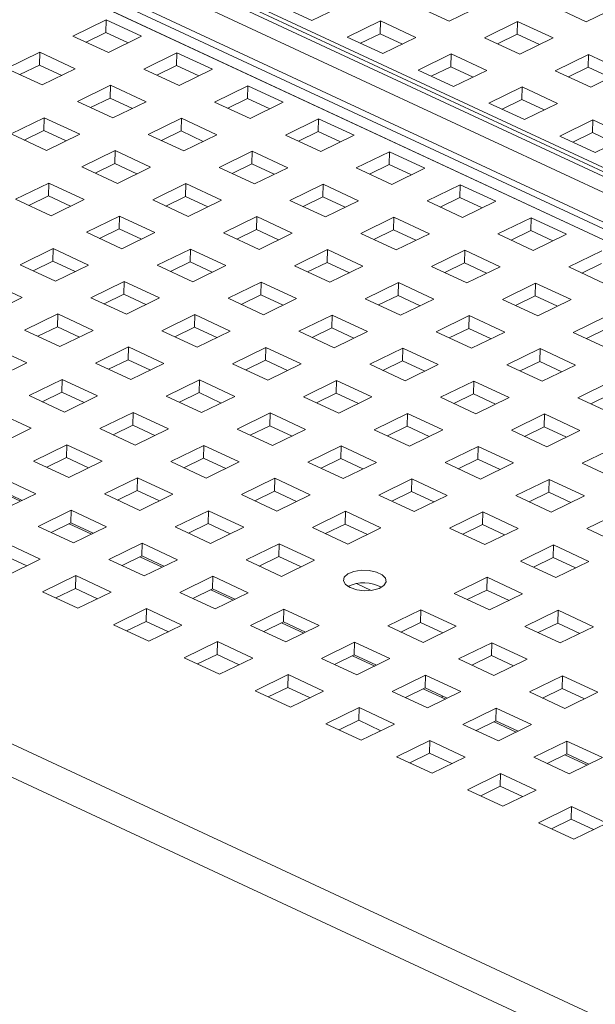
# Paper-space layout '3' of a CAD drawing. Header units: inches. Extents: x 1 to 109, y 1 to 85.
# Tile 28 of 107: x 10.25 to 12.23, y 27.7 to 31.08. Entities that reach past the tile are written whole.
import ezdxf

# ---------------------------------------------------------------- set-up
doc = ezdxf.new("R2010")
doc.units = ezdxf.units.IN
doc.header["$MEASUREMENT"] = 0

psp = doc.layouts.new('3')

# ---------------------------------------------------------------- linework, layer by layer
at = {"color": 7, "linetype": 'Continuous', "lineweight": 15, "ltscale": 5}
for p, q in [((20.1466, 26.864), (8.2894, 32.3881)), ((20.1762, 26.866), (8.319, 32.3902)), ((8.3886, 32.3722), (20.2457, 26.848)), ((8.2315, 32.3598), (20.0887, 26.8356)), ((20.0376, 26.7582), (8.1805, 32.2824)), ((19.9863, 26.7211), (8.1291, 32.2453)), ((8.1291, 32.2446), (19.9862, 26.7204)), ((20.026, 26.7406), (8.1688, 32.2648)), ((11.1355, 31.131), (11.2572, 31.0743)), ((11.2572, 31.0743), (11.3711, 31.13)), ((11.6066, 31.1291), (11.7282, 31.0724)), ((11.7282, 31.0724), (11.8421, 31.1281)), ((12.0776, 31.1272), (12.1992, 31.0705)), ((12.1992, 31.0705), (12.3131, 31.1262)), ((4.8257, 31.1058), (17.6813, 25.1165)), ((10.5506, 31.0772), (10.4367, 31.0214)), ((10.5495, 31.0333), (10.5506, 31.0772)), ((10.6722, 31.0205), (10.5506, 31.0772)), ((11.4927, 31.0734), (11.3788, 31.0176)), ((11.4916, 31.0296), (11.4927, 31.0734)), ((11.6143, 31.0167), (11.4927, 31.0734)), ((11.9637, 31.0715), (11.8498, 31.0158)), ((11.9626, 31.0277), (11.9637, 31.0715)), ((12.0853, 31.0148), (11.9637, 31.0715)), ((17.6467, 25.0185), (4.7559, 31.0243)), ((10.4367, 31.0214), (10.5583, 30.9648)), ((10.482, 31.0003), (10.5495, 31.0333)), ((10.5495, 31.0333), (10.6258, 30.9978)), ((10.5583, 30.9648), (10.6722, 31.0205)), ((11.3788, 31.0176), (11.5004, 30.961)), ((11.4241, 30.9965), (11.4916, 31.0296)), ((11.4916, 31.0296), (11.5679, 30.994)), ((11.8951, 30.9946), (11.9626, 31.0277)), ((11.9626, 31.0277), (12.0389, 30.9921)), ((11.5004, 30.961), (11.6143, 31.0167)), ((11.8498, 31.0158), (11.9714, 30.9591)), ((11.9714, 30.9591), (12.0853, 31.0148)), ((10.3228, 30.9657), (10.2089, 30.91)), ((10.3217, 30.9219), (10.3228, 30.9657)), ((10.4444, 30.9091), (10.3228, 30.9657)), ((10.7938, 30.9638), (10.6799, 30.9081)), ((10.7927, 30.92), (10.7938, 30.9638)), ((10.9154, 30.9072), (10.7938, 30.9638)), ((11.7359, 30.96), (11.622, 30.9043)), ((11.7348, 30.9162), (11.7359, 30.96)), ((11.8575, 30.9034), (11.7359, 30.96)), ((12.2069, 30.9581), (12.093, 30.9024)), ((12.2058, 30.9143), (12.2069, 30.9581)), ((12.3285, 30.9015), (12.2069, 30.9581)), ((10.2542, 30.8889), (10.3217, 30.9219)), ((10.3217, 30.9219), (10.398, 30.8864)), ((10.7252, 30.887), (10.7927, 30.92)), ((10.7927, 30.92), (10.869, 30.8845)), ((11.6673, 30.8832), (11.7348, 30.9162)), ((11.7348, 30.9162), (11.8111, 30.8807)), ((10.2089, 30.91), (10.3305, 30.8534)), ((10.3305, 30.8534), (10.4444, 30.9091)), ((10.6799, 30.9081), (10.8015, 30.8515)), ((10.8015, 30.8515), (10.9154, 30.9072)), ((11.622, 30.9043), (11.7436, 30.8477)), ((11.7436, 30.8477), (11.8575, 30.9034)), ((12.093, 30.9024), (12.2146, 30.8458)), ((12.1383, 30.8813), (12.2058, 30.9143)), ((12.2058, 30.9143), (12.2821, 30.8788)), ((12.2146, 30.8458), (12.3285, 30.9015)), ((10.566, 30.8524), (10.4521, 30.7967)), ((10.5649, 30.8086), (10.566, 30.8524)), ((10.6876, 30.7958), (10.566, 30.8524)), ((11.037, 30.8505), (10.9231, 30.7948)), ((11.0359, 30.8067), (11.037, 30.8505)), ((11.1587, 30.7939), (11.037, 30.8505)), ((11.9791, 30.8467), (11.8652, 30.791)), ((11.978, 30.8029), (11.9791, 30.8467)), ((12.1007, 30.7901), (11.9791, 30.8467)), ((10.4521, 30.7967), (10.5737, 30.7401)), ((10.4974, 30.7756), (10.5649, 30.8086)), ((10.5649, 30.8086), (10.6412, 30.7731)), ((10.5737, 30.7401), (10.6876, 30.7958)), ((10.9231, 30.7948), (11.0448, 30.7382)), ((10.9684, 30.7737), (11.0359, 30.8067)), ((11.0359, 30.8067), (11.1122, 30.7712)), ((11.0448, 30.7382), (11.1587, 30.7939)), ((11.8652, 30.791), (11.9868, 30.7344)), ((11.9105, 30.7699), (11.978, 30.8029)), ((11.978, 30.8029), (12.0543, 30.7674)), ((11.9868, 30.7344), (12.1007, 30.7901)), ((10.3382, 30.741), (10.2243, 30.6853)), ((10.3371, 30.6972), (10.3382, 30.741)), ((10.4598, 30.6843), (10.3382, 30.741)), ((10.8092, 30.7391), (10.6953, 30.6834)), ((10.8081, 30.6953), (10.8092, 30.7391)), ((10.9308, 30.6824), (10.8092, 30.7391)), ((11.2803, 30.7372), (11.1664, 30.6815)), ((11.2792, 30.6934), (11.2803, 30.7372)), ((11.4019, 30.6805), (11.2803, 30.7372)), ((12.2223, 30.7334), (12.1084, 30.6777)), ((12.2212, 30.6896), (12.2223, 30.7334)), ((12.344, 30.6767), (12.2223, 30.7334)), ((10.2243, 30.6853), (10.3459, 30.6286)), ((10.2696, 30.6642), (10.3371, 30.6972)), ((10.3371, 30.6972), (10.4134, 30.6616)), ((10.3459, 30.6286), (10.4598, 30.6843)), ((10.6953, 30.6834), (10.8169, 30.6267)), ((10.7406, 30.6623), (10.8081, 30.6953)), ((10.8081, 30.6953), (10.8844, 30.6597)), ((10.8169, 30.6267), (10.9308, 30.6824)), ((11.1664, 30.6815), (11.288, 30.6248)), ((11.2117, 30.6604), (11.2792, 30.6934)), ((11.2792, 30.6934), (11.3555, 30.6578)), ((11.288, 30.6248), (11.4019, 30.6805)), ((12.1537, 30.6566), (12.2212, 30.6896)), ((12.2212, 30.6896), (12.2975, 30.654)), ((12.1084, 30.6777), (12.23, 30.621)), ((12.23, 30.621), (12.344, 30.6767)), ((10.5814, 30.6277), (10.4675, 30.572)), ((10.5803, 30.5839), (10.5814, 30.6277)), ((10.703, 30.571), (10.5814, 30.6277)), ((11.0525, 30.6258), (10.9386, 30.5701)), ((11.0513, 30.582), (11.0525, 30.6258)), ((11.1741, 30.5691), (11.0525, 30.6258)), ((11.5235, 30.6239), (11.4096, 30.5682)), ((11.5224, 30.5801), (11.5235, 30.6239)), ((11.6451, 30.5672), (11.5235, 30.6239)), ((10.5128, 30.5509), (10.5803, 30.5839)), ((10.5803, 30.5839), (10.6566, 30.5483)), ((10.9839, 30.549), (11.0513, 30.582)), ((11.0513, 30.582), (11.1277, 30.5464)), ((11.4549, 30.5471), (11.5224, 30.5801)), ((11.5224, 30.5801), (11.5987, 30.5445)), ((10.4675, 30.572), (10.5891, 30.5153)), ((10.5891, 30.5153), (10.703, 30.571)), ((10.9386, 30.5701), (11.0602, 30.5134)), ((11.0602, 30.5134), (11.1741, 30.5691)), ((11.4096, 30.5682), (11.5312, 30.5115)), ((11.5312, 30.5115), (11.6451, 30.5672)), ((10.3536, 30.5163), (10.2397, 30.4606)), ((10.3525, 30.4725), (10.3536, 30.5163)), ((10.4752, 30.4596), (10.3536, 30.5163)), ((10.8246, 30.5144), (10.7107, 30.4587)), ((10.8235, 30.4706), (10.8246, 30.5144)), ((10.9463, 30.4577), (10.8246, 30.5144)), ((11.2957, 30.5125), (11.1818, 30.4568)), ((11.2946, 30.4687), (11.2957, 30.5125)), ((11.4173, 30.4558), (11.2957, 30.5125)), ((11.7667, 30.5106), (11.6528, 30.4549)), ((11.7656, 30.4668), (11.7667, 30.5106)), ((11.8883, 30.4539), (11.7667, 30.5106)), ((10.2397, 30.4606), (10.3613, 30.4039)), ((10.285, 30.4395), (10.3525, 30.4725)), ((10.3525, 30.4725), (10.4288, 30.4369)), ((10.3613, 30.4039), (10.4752, 30.4596)), ((10.7107, 30.4587), (10.8324, 30.402)), ((10.756, 30.4376), (10.8235, 30.4706)), ((10.8235, 30.4706), (10.8998, 30.435)), ((10.8324, 30.402), (10.9463, 30.4577)), ((11.1818, 30.4568), (11.3034, 30.4001)), ((11.2271, 30.4357), (11.2946, 30.4687)), ((11.2946, 30.4687), (11.3709, 30.4331)), ((11.3034, 30.4001), (11.4173, 30.4558)), ((11.6528, 30.4549), (11.7744, 30.3982)), ((11.6981, 30.4338), (11.7656, 30.4668)), ((11.7656, 30.4668), (11.8419, 30.4312)), ((11.7744, 30.3982), (11.8883, 30.4539)), ((10.5968, 30.403), (10.4829, 30.3472)), ((10.5957, 30.3591), (10.5968, 30.403)), ((10.7184, 30.3463), (10.5968, 30.403)), ((11.0679, 30.4011), (10.954, 30.3453)), ((11.0668, 30.3572), (11.0679, 30.4011)), ((11.1895, 30.3444), (11.0679, 30.4011)), ((11.5389, 30.3992), (11.425, 30.3434)), ((11.5378, 30.3553), (11.5389, 30.3992)), ((11.6605, 30.3425), (11.5389, 30.3992)), ((12.0099, 30.3973), (11.896, 30.3415)), ((12.0088, 30.3534), (12.0099, 30.3973)), ((12.1316, 30.3406), (12.0099, 30.3973)), ((10.4829, 30.3472), (10.6045, 30.2906)), ((10.5282, 30.3261), (10.5957, 30.3591)), ((10.5957, 30.3591), (10.672, 30.3236)), ((10.6045, 30.2906), (10.7184, 30.3463)), ((10.954, 30.3453), (11.0756, 30.2887)), ((10.9993, 30.3242), (11.0668, 30.3572)), ((11.0668, 30.3572), (11.1431, 30.3217)), ((11.0756, 30.2887), (11.1895, 30.3444)), ((11.425, 30.3434), (11.5466, 30.2868)), ((11.4703, 30.3223), (11.5378, 30.3553)), ((11.5378, 30.3553), (11.6141, 30.3198)), ((11.5466, 30.2868), (11.6605, 30.3425)), ((11.896, 30.3415), (12.0176, 30.2849)), ((11.9413, 30.3204), (12.0088, 30.3534)), ((12.0088, 30.3534), (12.0851, 30.3179)), ((12.0176, 30.2849), (12.1316, 30.3406)), ((10.369, 30.2915), (10.2551, 30.2358)), ((10.3679, 30.2477), (10.369, 30.2915)), ((10.4906, 30.2349), (10.369, 30.2915)), ((10.8401, 30.2896), (10.7262, 30.2339)), ((10.8389, 30.2458), (10.8401, 30.2896)), ((10.9617, 30.233), (10.8401, 30.2896)), ((11.3111, 30.2877), (11.1972, 30.232)), ((11.31, 30.2439), (11.3111, 30.2877)), ((11.4327, 30.2311), (11.3111, 30.2877)), ((11.7821, 30.2858), (11.6682, 30.2301)), ((11.781, 30.242), (11.7821, 30.2858)), ((11.9037, 30.2292), (11.7821, 30.2858)), ((12.2532, 30.2839), (12.1393, 30.2282)), ((10.3004, 30.2147), (10.3679, 30.2477)), ((10.3679, 30.2477), (10.4442, 30.2122)), ((10.7715, 30.2128), (10.8389, 30.2458)), ((10.8389, 30.2458), (10.9153, 30.2103)), ((11.2425, 30.2109), (11.31, 30.2439)), ((11.31, 30.2439), (11.3863, 30.2084)), ((11.7135, 30.209), (11.781, 30.242)), ((11.781, 30.242), (11.8573, 30.2065)), ((12.1846, 30.2071), (12.2521, 30.2401)), ((10.2551, 30.2358), (10.3767, 30.1792)), ((10.3767, 30.1792), (10.4906, 30.2349)), ((10.7262, 30.2339), (10.8478, 30.1773)), ((10.8478, 30.1773), (10.9617, 30.233)), ((11.1972, 30.232), (11.3188, 30.1754)), ((11.3188, 30.1754), (11.4327, 30.2311)), ((11.6682, 30.2301), (11.7898, 30.1735)), ((11.7898, 30.1735), (11.9037, 30.2292)), ((12.1393, 30.2282), (12.2609, 30.1716)), ((10.2628, 30.1235), (10.1412, 30.1801)), ((10.6123, 30.1782), (10.4983, 30.1225)), ((10.6111, 30.1344), (10.6123, 30.1782)), ((10.7339, 30.1216), (10.6123, 30.1782)), ((11.0833, 30.1763), (10.9694, 30.1206)), ((11.0822, 30.1325), (11.0833, 30.1763)), ((11.2049, 30.1197), (11.0833, 30.1763)), ((11.5543, 30.1744), (11.4404, 30.1187)), ((11.5532, 30.1306), (11.5543, 30.1744)), ((11.6759, 30.1178), (11.5543, 30.1744)), ((12.0254, 30.1725), (11.9114, 30.1168)), ((12.0242, 30.1287), (12.0254, 30.1725)), ((12.147, 30.1159), (12.0254, 30.1725)), ((10.1489, 30.0677), (10.2628, 30.1235)), ((10.4983, 30.1225), (10.62, 30.0658)), ((10.5436, 30.1014), (10.6111, 30.1344)), ((10.6111, 30.1344), (10.6874, 30.0989)), ((10.62, 30.0658), (10.7339, 30.1216)), ((10.9694, 30.1206), (11.091, 30.0639)), ((11.0147, 30.0995), (11.0822, 30.1325)), ((11.0822, 30.1325), (11.1585, 30.097)), ((11.091, 30.0639), (11.2049, 30.1197)), ((11.4404, 30.1187), (11.562, 30.0621)), ((11.4857, 30.0976), (11.5532, 30.1306)), ((11.5532, 30.1306), (11.6295, 30.0951)), ((11.562, 30.0621), (11.6759, 30.1178)), ((11.9114, 30.1168), (12.0331, 30.0602)), ((11.9568, 30.0957), (12.0242, 30.1287)), ((12.0242, 30.1287), (12.1006, 30.0932)), ((12.0331, 30.0602), (12.147, 30.1159)), ((10.3844, 30.0668), (10.2705, 30.0111)), ((10.3833, 30.023), (10.3844, 30.0668)), ((10.5061, 30.0101), (10.3844, 30.0668)), ((10.8555, 30.0649), (10.7416, 30.0092)), ((10.8544, 30.0211), (10.8555, 30.0649)), ((10.9771, 30.0082), (10.8555, 30.0649)), ((11.3265, 30.063), (11.2126, 30.0073)), ((11.3254, 30.0192), (11.3265, 30.063)), ((11.4481, 30.0063), (11.3265, 30.063)), ((11.7975, 30.0611), (11.6836, 30.0054)), ((11.7964, 30.0173), (11.7975, 30.0611)), ((11.9192, 30.0044), (11.7975, 30.0611)), ((12.2686, 30.0592), (12.1547, 30.0035)), ((10.2705, 30.0111), (10.3921, 29.9544)), ((10.3158, 29.99), (10.3833, 30.023)), ((10.3833, 30.023), (10.4596, 29.9874)), ((10.3921, 29.9544), (10.5061, 30.0101)), ((10.7416, 30.0092), (10.8632, 29.9525)), ((10.7869, 29.9881), (10.8544, 30.0211)), ((10.8544, 30.0211), (10.9307, 29.9855)), ((10.8632, 29.9525), (10.9771, 30.0082)), ((11.2126, 30.0073), (11.3342, 29.9506)), ((11.2579, 29.9862), (11.3254, 30.0192)), ((11.3254, 30.0192), (11.4017, 29.9836)), ((11.3342, 29.9506), (11.4481, 30.0063)), ((11.6836, 30.0054), (11.8053, 29.9487)), ((11.7289, 29.9843), (11.7964, 30.0173)), ((11.7964, 30.0173), (11.8727, 29.9817)), ((11.8053, 29.9487), (11.9192, 30.0044)), ((12.1547, 30.0035), (12.2763, 29.9468)), ((12.2, 29.9824), (12.2675, 30.0154)), ((10.2782, 29.8987), (10.1566, 29.9554)), ((10.6277, 29.9535), (10.5138, 29.8978)), ((10.6266, 29.9097), (10.6277, 29.9535)), ((10.7493, 29.8968), (10.6277, 29.9535)), ((11.0987, 29.9516), (10.9848, 29.8959)), ((11.0976, 29.9078), (11.0987, 29.9516)), ((11.2203, 29.8949), (11.0987, 29.9516)), ((11.5697, 29.9497), (11.4558, 29.894)), ((11.5686, 29.9059), (11.5697, 29.9497)), ((11.6913, 29.893), (11.5697, 29.9497)), ((12.0408, 29.9478), (11.9269, 29.8921)), ((12.0397, 29.904), (12.0408, 29.9478)), ((12.1624, 29.8911), (12.0408, 29.9478)), ((10.5591, 29.8767), (10.6266, 29.9097)), ((10.6266, 29.9097), (10.7029, 29.8741)), ((11.0301, 29.8748), (11.0976, 29.9078)), ((11.0976, 29.9078), (11.1739, 29.8722)), ((11.5011, 29.8729), (11.5686, 29.9059)), ((11.5686, 29.9059), (11.6449, 29.8703)), ((11.9722, 29.871), (12.0397, 29.904)), ((12.0397, 29.904), (12.116, 29.8684)), ((10.1643, 29.843), (10.2782, 29.8987)), ((10.5138, 29.8978), (10.6354, 29.8411)), ((10.6354, 29.8411), (10.7493, 29.8968)), ((10.9848, 29.8959), (11.1064, 29.8392)), ((11.1064, 29.8392), (11.2203, 29.8949)), ((11.4558, 29.894), (11.5774, 29.8373)), ((11.5774, 29.8373), (11.6913, 29.893)), ((11.9269, 29.8921), (12.0485, 29.8354)), ((12.0485, 29.8354), (12.1624, 29.8911)), ((10.3999, 29.8421), (10.2859, 29.7864)), ((10.3987, 29.7983), (10.3999, 29.8421)), ((10.5215, 29.7854), (10.3999, 29.8421)), ((10.8709, 29.8402), (10.757, 29.7845)), ((10.8698, 29.7964), (10.8709, 29.8402)), ((10.9925, 29.7835), (10.8709, 29.8402)), ((11.3419, 29.8383), (11.228, 29.7826)), ((11.3408, 29.7945), (11.3419, 29.8383)), ((11.4635, 29.7816), (11.3419, 29.8383)), ((11.813, 29.8364), (11.6991, 29.7807)), ((11.8118, 29.7926), (11.813, 29.8364)), ((11.9346, 29.7797), (11.813, 29.8364)), ((12.284, 29.8345), (12.1701, 29.7788)), ((10.2859, 29.7864), (10.4076, 29.7297)), ((10.3312, 29.7652), (10.3987, 29.7983)), ((10.3987, 29.7983), (10.4751, 29.7627)), ((10.4076, 29.7297), (10.5215, 29.7854)), ((10.757, 29.7845), (10.8786, 29.7278)), ((10.8023, 29.7633), (10.8698, 29.7964)), ((10.8698, 29.7964), (10.9461, 29.7608)), ((10.8786, 29.7278), (10.9925, 29.7835)), ((11.228, 29.7826), (11.3496, 29.7259)), ((11.2733, 29.7614), (11.3408, 29.7945)), ((11.3408, 29.7945), (11.4171, 29.7589)), ((11.3496, 29.7259), (11.4635, 29.7816)), ((11.6991, 29.7807), (11.8207, 29.724)), ((11.7444, 29.7596), (11.8118, 29.7926)), ((11.8118, 29.7926), (11.8882, 29.757)), ((11.8207, 29.724), (11.9346, 29.7797)), ((12.1701, 29.7788), (12.2917, 29.7221)), ((12.2154, 29.7577), (12.2829, 29.7907)), ((10.2937, 29.674), (10.172, 29.7306)), ((10.6431, 29.7287), (10.5292, 29.673)), ((10.642, 29.6849), (10.6431, 29.7287)), ((10.7647, 29.6721), (10.6431, 29.7287)), ((11.1141, 29.7268), (11.0002, 29.6711)), ((11.113, 29.683), (11.1141, 29.7268)), ((11.2357, 29.6702), (11.1141, 29.7268)), ((11.5851, 29.7249), (11.4712, 29.6692)), ((11.584, 29.6811), (11.5851, 29.7249)), ((11.7068, 29.6683), (11.5851, 29.7249)), ((12.0562, 29.7231), (11.9423, 29.6673)), ((12.0551, 29.6792), (12.0562, 29.7231)), ((12.1778, 29.6664), (12.0562, 29.7231)), ((10.1797, 29.6183), (10.2937, 29.674)), ((10.5292, 29.673), (10.6508, 29.6164)), ((10.5745, 29.6519), (10.642, 29.6849)), ((10.642, 29.6849), (10.7183, 29.6494)), ((10.6508, 29.6164), (10.7647, 29.6721)), ((11.0002, 29.6711), (11.1218, 29.6145)), ((11.0455, 29.65), (11.113, 29.683)), ((11.113, 29.683), (11.1893, 29.6475)), ((11.1218, 29.6145), (11.2357, 29.6702)), ((11.4712, 29.6692), (11.5929, 29.6126)), ((11.5165, 29.6481), (11.584, 29.6811)), ((11.584, 29.6811), (11.6603, 29.6456)), ((11.5929, 29.6126), (11.7068, 29.6683)), ((11.9423, 29.6673), (12.0639, 29.6107)), ((11.9876, 29.6462), (12.0551, 29.6792)), ((12.0551, 29.6792), (12.1314, 29.6437)), ((12.0639, 29.6107), (12.1778, 29.6664)), ((10.4153, 29.6173), (10.3014, 29.5616)), ((10.4142, 29.5735), (10.4153, 29.6173)), ((10.5369, 29.5607), (10.4153, 29.6173)), ((10.8863, 29.6154), (10.7724, 29.5597)), ((10.8852, 29.5716), (10.8863, 29.6154)), ((11.0079, 29.5588), (10.8863, 29.6154)), ((11.3573, 29.6135), (11.2434, 29.5578)), ((11.3562, 29.5697), (11.3573, 29.6135)), ((11.4789, 29.5569), (11.3573, 29.6135)), ((11.8284, 29.6116), (11.7145, 29.5559)), ((11.8273, 29.5678), (11.8284, 29.6116)), ((11.95, 29.555), (11.8284, 29.6116)), ((12.2994, 29.6097), (12.1855, 29.554)), ((10.3467, 29.5405), (10.4142, 29.5735)), ((10.4142, 29.5735), (10.4905, 29.538)), ((10.8177, 29.5386), (10.8852, 29.5716)), ((10.8852, 29.5716), (10.9615, 29.5361)), ((11.2887, 29.5367), (11.3562, 29.5697)), ((11.3562, 29.5697), (11.4325, 29.5342)), ((11.7598, 29.5348), (11.8273, 29.5678)), ((11.8273, 29.5678), (11.9036, 29.5323)), ((10.3014, 29.5616), (10.423, 29.505)), ((10.423, 29.505), (10.5369, 29.5607)), ((10.7724, 29.5597), (10.894, 29.5031)), ((10.894, 29.5031), (11.0079, 29.5588)), ((11.2434, 29.5578), (11.365, 29.5012)), ((11.365, 29.5012), (11.4789, 29.5569)), ((11.7145, 29.5559), (11.8361, 29.4993)), ((11.8361, 29.4993), (11.95, 29.555)), ((12.1855, 29.554), (12.3071, 29.4974)), ((10.3091, 29.4493), (10.1875, 29.5059)), ((10.6585, 29.504), (10.5446, 29.4483)), ((10.6574, 29.4602), (10.6585, 29.504)), ((10.7801, 29.4474), (10.6585, 29.504)), ((11.1295, 29.5021), (11.0156, 29.4464)), ((11.1284, 29.4583), (11.1295, 29.5021)), ((11.2511, 29.4455), (11.1295, 29.5021)), ((11.6006, 29.5002), (11.4867, 29.4445)), ((11.5994, 29.4564), (11.6006, 29.5002)), ((11.7222, 29.4436), (11.6006, 29.5002)), ((12.0716, 29.4983), (11.9577, 29.4426)), ((12.0705, 29.4545), (12.0716, 29.4983)), ((12.1932, 29.4417), (12.0716, 29.4983)), ((10.1863, 29.4621), (10.2627, 29.4265)), ((10.2567, 29.4236), (10.1804, 29.4592)), ((10.1952, 29.3935), (10.3091, 29.4493)), ((10.5446, 29.4483), (10.6662, 29.3916)), ((10.5899, 29.4272), (10.6574, 29.4602)), ((10.6574, 29.4602), (10.7337, 29.4247)), ((10.6662, 29.3916), (10.7801, 29.4474)), ((11.0156, 29.4464), (11.1372, 29.3897)), ((11.0609, 29.4253), (11.1284, 29.4583)), ((11.1284, 29.4583), (11.2047, 29.4228)), ((11.1372, 29.3897), (11.2511, 29.4455)), ((11.4867, 29.4445), (11.6083, 29.3878)), ((11.532, 29.4234), (11.5994, 29.4564)), ((11.5994, 29.4564), (11.6758, 29.4209)), ((11.6083, 29.3878), (11.7222, 29.4436)), ((11.9577, 29.4426), (12.0793, 29.3859)), ((12.003, 29.4215), (12.0705, 29.4545)), ((12.0705, 29.4545), (12.1468, 29.419)), ((12.0793, 29.3859), (12.1932, 29.4417)), ((10.4307, 29.3926), (10.3168, 29.3369)), ((10.4296, 29.3488), (10.4307, 29.3926)), ((10.5523, 29.3359), (10.4307, 29.3926)), ((10.9017, 29.3907), (10.7878, 29.335)), ((10.9006, 29.3469), (10.9017, 29.3907)), ((11.0233, 29.334), (10.9017, 29.3907)), ((11.3727, 29.3888), (11.2588, 29.3331)), ((11.3716, 29.345), (11.3727, 29.3888)), ((11.4944, 29.3321), (11.3727, 29.3888)), ((11.8438, 29.3869), (11.7299, 29.3312)), ((11.8427, 29.3431), (11.8438, 29.3869)), ((11.9654, 29.3302), (11.8438, 29.3869)), ((12.3148, 29.385), (12.2009, 29.3293)), ((10.3168, 29.3369), (10.4384, 29.2802)), ((10.3621, 29.3158), (10.4296, 29.3488)), ((10.4999, 29.3103), (10.4236, 29.3459)), ((10.4296, 29.3488), (10.5059, 29.3132)), ((10.4384, 29.2802), (10.5523, 29.3359)), ((10.7878, 29.335), (10.9094, 29.2783)), ((10.8331, 29.3139), (10.9006, 29.3469)), ((10.9006, 29.3469), (10.9769, 29.3113)), ((10.9094, 29.2783), (11.0233, 29.334)), ((11.2588, 29.3331), (11.3805, 29.2764)), ((11.3041, 29.312), (11.3716, 29.345)), ((11.3716, 29.345), (11.4479, 29.3094)), ((11.3805, 29.2764), (11.4944, 29.3321)), ((11.7299, 29.3312), (11.8515, 29.2745)), ((11.7752, 29.3101), (11.8427, 29.3431)), ((11.8427, 29.3431), (11.919, 29.3075)), ((11.8515, 29.2745), (11.9654, 29.3302)), ((12.2009, 29.3293), (12.3225, 29.2726)), ((10.3245, 29.2245), (10.2029, 29.2812)), ((10.6739, 29.2793), (10.56, 29.2236)), ((10.6728, 29.2355), (10.6739, 29.2793)), ((10.7955, 29.2226), (10.6739, 29.2793)), ((11.1449, 29.2774), (11.031, 29.2217)), ((11.1438, 29.2336), (11.1449, 29.2774)), ((11.2665, 29.2207), (11.1449, 29.2774)), ((12.087, 29.2736), (11.9731, 29.2179)), ((12.0859, 29.2298), (12.087, 29.2736)), ((12.2086, 29.2169), (12.087, 29.2736)), ((10.2018, 29.2374), (10.2781, 29.2018)), ((10.2106, 29.1688), (10.3245, 29.2245)), ((10.6053, 29.2025), (10.6728, 29.2355)), ((10.7431, 29.197), (10.6668, 29.2325)), ((10.6728, 29.2355), (10.7491, 29.1999)), ((11.0763, 29.2006), (11.1438, 29.2336)), ((11.1438, 29.2336), (11.2201, 29.198)), ((12.0184, 29.1968), (12.0859, 29.2298)), ((12.0859, 29.2298), (12.1622, 29.1942)), ((10.56, 29.2236), (10.6816, 29.1669)), ((10.6816, 29.1669), (10.7955, 29.2226)), ((11.031, 29.2217), (11.1526, 29.165)), ((11.1526, 29.165), (11.2665, 29.2207)), ((11.9731, 29.2179), (12.0947, 29.1612)), ((12.0947, 29.1612), (12.2086, 29.2169)), ((10.4461, 29.1679), (10.3322, 29.1121)), ((10.445, 29.1241), (10.4461, 29.1679)), ((10.5677, 29.1112), (10.4461, 29.1679)), ((10.9171, 29.166), (10.8032, 29.1103)), ((10.916, 29.1222), (10.9171, 29.166)), ((11.0387, 29.1093), (10.9171, 29.166)), ((11.8592, 29.1622), (11.7453, 29.1065)), ((11.8581, 29.1184), (11.8592, 29.1622)), ((11.9808, 29.1055), (11.8592, 29.1622)), ((10.3775, 29.091), (10.445, 29.1241)), ((10.445, 29.1241), (10.5213, 29.0885)), ((10.3322, 29.1121), (10.4538, 29.0555)), ((10.4538, 29.0555), (10.5677, 29.1112)), ((10.8032, 29.1103), (10.9248, 29.0536)), ((10.8485, 29.0891), (10.916, 29.1222)), ((10.9863, 29.0837), (10.91, 29.1192)), ((10.916, 29.1222), (10.9923, 29.0866)), ((10.9248, 29.0536), (11.0387, 29.1093)), ((11.7453, 29.1065), (11.8669, 29.0498)), ((11.7906, 29.0853), (11.8581, 29.1184)), ((11.8581, 29.1184), (11.9344, 29.0828)), ((11.8669, 29.0498), (11.9808, 29.1055)), ((10.6893, 29.0545), (10.5754, 28.9988)), ((10.6882, 29.0107), (10.6893, 29.0545)), ((10.8109, 28.9979), (10.6893, 29.0545)), ((11.1603, 29.0526), (11.0464, 28.9969)), ((11.1592, 29.0088), (11.1603, 29.0526)), ((11.282, 28.996), (11.1603, 29.0526)), ((11.6314, 29.0507), (11.5175, 28.995)), ((11.6303, 29.0069), (11.6314, 29.0507)), ((11.753, 28.9941), (11.6314, 29.0507)), ((12.1024, 29.0488), (11.9885, 28.9931)), ((12.1013, 29.005), (12.1024, 29.0488)), ((12.224, 28.9922), (12.1024, 29.0488)), ((10.5754, 28.9988), (10.697, 28.9422)), ((10.6207, 28.9777), (10.6882, 29.0107)), ((10.6882, 29.0107), (10.7645, 28.9752)), ((10.697, 28.9422), (10.8109, 28.9979)), ((11.0464, 28.9969), (11.1681, 28.9403)), ((11.0917, 28.9758), (11.1592, 29.0088)), ((11.2296, 28.9704), (11.1532, 29.0059)), ((11.1592, 29.0088), (11.2355, 28.9733)), ((11.1681, 28.9403), (11.282, 28.996)), ((11.5175, 28.995), (11.6391, 28.9384)), ((11.5628, 28.9739), (11.6303, 29.0069)), ((11.6303, 29.0069), (11.7066, 28.9714)), ((11.6391, 28.9384), (11.753, 28.9941)), ((11.9885, 28.9931), (12.1101, 28.9365)), ((12.0338, 28.972), (12.1013, 29.005)), ((12.1013, 29.005), (12.1776, 28.9695)), ((12.1101, 28.9365), (12.224, 28.9922)), ((10.9325, 28.9412), (10.8186, 28.8855)), ((10.9314, 28.8974), (10.9325, 28.9412)), ((11.0542, 28.8846), (10.9325, 28.9412)), ((11.4036, 28.9393), (11.2897, 28.8836)), ((11.4025, 28.8955), (11.4036, 28.9393)), ((11.5252, 28.8827), (11.4036, 28.9393)), ((11.8746, 28.9374), (11.7607, 28.8817)), ((11.8735, 28.8936), (11.8746, 28.9374)), ((11.9962, 28.8808), (11.8746, 28.9374)), ((10.8639, 28.8644), (10.9314, 28.8974)), ((10.9314, 28.8974), (11.0077, 28.8619)), ((11.335, 28.8625), (11.4025, 28.8955)), ((11.4728, 28.857), (11.3965, 28.8926)), ((11.4025, 28.8955), (11.4788, 28.86)), ((11.806, 28.8606), (11.8735, 28.8936)), ((11.8735, 28.8936), (11.9498, 28.8581)), ((10.8186, 28.8855), (10.9402, 28.8289)), ((10.9402, 28.8289), (11.0542, 28.8846)), ((11.2897, 28.8836), (11.4113, 28.827)), ((11.4113, 28.827), (11.5252, 28.8827)), ((11.7607, 28.8817), (11.8823, 28.8251)), ((11.8823, 28.8251), (11.9962, 28.8808)), ((11.1758, 28.8279), (11.0619, 28.7722)), ((11.1746, 28.7841), (11.1758, 28.8279)), ((11.2974, 28.7712), (11.1758, 28.8279)), ((11.6468, 28.826), (11.5329, 28.7703)), ((11.6457, 28.7822), (11.6468, 28.826)), ((11.7684, 28.7694), (11.6468, 28.826)), ((12.1178, 28.8241), (12.0039, 28.7684)), ((12.1167, 28.7803), (12.1178, 28.8241)), ((12.2394, 28.7675), (12.1178, 28.8241)), ((11.0619, 28.7722), (11.1835, 28.7155)), ((11.1072, 28.7511), (11.1746, 28.7841)), ((11.1746, 28.7841), (11.251, 28.7485)), ((11.1835, 28.7155), (11.2974, 28.7712)), ((11.5329, 28.7703), (11.6545, 28.7136)), ((11.5782, 28.7492), (11.6457, 28.7822)), ((11.716, 28.7437), (11.6397, 28.7793)), ((11.6457, 28.7822), (11.722, 28.7467)), ((11.6545, 28.7136), (11.7684, 28.7694)), ((11.7042, 28.7549), (11.704, 28.7493)), ((12.0039, 28.7684), (12.1255, 28.7117)), ((12.0492, 28.7473), (12.1167, 28.7803)), ((12.1167, 28.7803), (12.193, 28.7448)), ((12.1255, 28.7117), (12.2394, 28.7675)), ((11.419, 28.7146), (11.3051, 28.6589)), ((11.4179, 28.6708), (11.419, 28.7146)), ((11.5406, 28.6579), (11.419, 28.7146)), ((11.89, 28.7127), (11.7761, 28.657)), ((11.8889, 28.6689), (11.89, 28.7127)), ((12.0116, 28.656), (11.89, 28.7127)), ((11.3051, 28.6589), (11.4267, 28.6022)), ((11.3504, 28.6378), (11.4179, 28.6708)), ((11.4179, 28.6708), (11.4942, 28.6352)), ((11.4267, 28.6022), (11.5406, 28.6579)), ((11.7761, 28.657), (11.8977, 28.6003)), ((11.8214, 28.6359), (11.8889, 28.6689)), ((11.9592, 28.6304), (11.8829, 28.666)), ((11.8889, 28.6689), (11.9652, 28.6333)), ((11.8977, 28.6003), (12.0116, 28.656)), ((11.6622, 28.6013), (11.5483, 28.5456)), ((11.6611, 28.5575), (11.6622, 28.6013)), ((11.7838, 28.5446), (11.6622, 28.6013)), ((12.1332, 28.5994), (12.0193, 28.5437)), ((12.1321, 28.5556), (12.1332, 28.5994)), ((12.2549, 28.5427), (12.1332, 28.5994)), ((11.5936, 28.5245), (11.6611, 28.5575)), ((11.6611, 28.5575), (11.7374, 28.5219)), ((12.0646, 28.5226), (12.1321, 28.5556)), ((12.2025, 28.5171), (12.1261, 28.5526)), ((12.1321, 28.5556), (12.2084, 28.52)), ((11.5483, 28.5456), (11.6699, 28.4889)), ((11.6699, 28.4889), (11.7838, 28.5446)), ((12.0193, 28.5437), (12.141, 28.487)), ((12.141, 28.487), (12.2549, 28.5427)), ((11.9054, 28.488), (11.7915, 28.4322)), ((11.9043, 28.4442), (11.9054, 28.488)), ((12.027, 28.4313), (11.9054, 28.488)), ((11.7915, 28.4322), (11.9131, 28.3756)), ((11.8368, 28.4111), (11.9043, 28.4442)), ((11.9043, 28.4442), (11.9806, 28.4086)), ((11.9131, 28.3756), (12.027, 28.4313)), ((12.1487, 28.3746), (12.0348, 28.3189)), ((12.1475, 28.3308), (12.1487, 28.3746)), ((12.2703, 28.318), (12.1487, 28.3746)), ((12.0348, 28.3189), (12.1564, 28.2623)), ((12.0801, 28.2978), (12.1475, 28.3308)), ((12.1475, 28.3308), (12.2239, 28.2953)), ((12.1564, 28.2623), (12.2703, 28.318))]:
    psp.add_line(p, q, dxfattribs=at)
at = {"color": 8, "linetype": 'Continuous', "lineweight": 15, "ltscale": 5}
psp.add_line((11.4102, 29.1405), (11.4603, 29.1172), dxfattribs=at)
at = {"color": 7, "linetype": 'Continuous', "lineweight": 15, "ltscale": 5, "flags": 128}
psp.add_lwpolyline([(11.3887, 29.1266), (11.4115, 29.1192), (11.4381, 29.1161), (11.4648, 29.1178), (11.488, 29.124), (11.5046, 29.1338), (11.5124, 29.1461), (11.5103, 29.159), (11.4985, 29.1708), (11.4787, 29.1801), (11.4536, 29.1854), (11.4265, 29.1861), (11.4011, 29.1821), (11.3808, 29.1739), (11.3684, 29.1627), (11.3656, 29.1499), (11.3726, 29.1373), (11.3887, 29.1266)], dxfattribs=at)
at = {"color": 7, "linetype": 'Continuous', "lineweight": 15, "ltscale": 25}
psp.add_arc((11.4357, 29.0165), 0.1267, 61.4804, 115.6119, dxfattribs=at)

doc.saveas('drawing.dxf')
